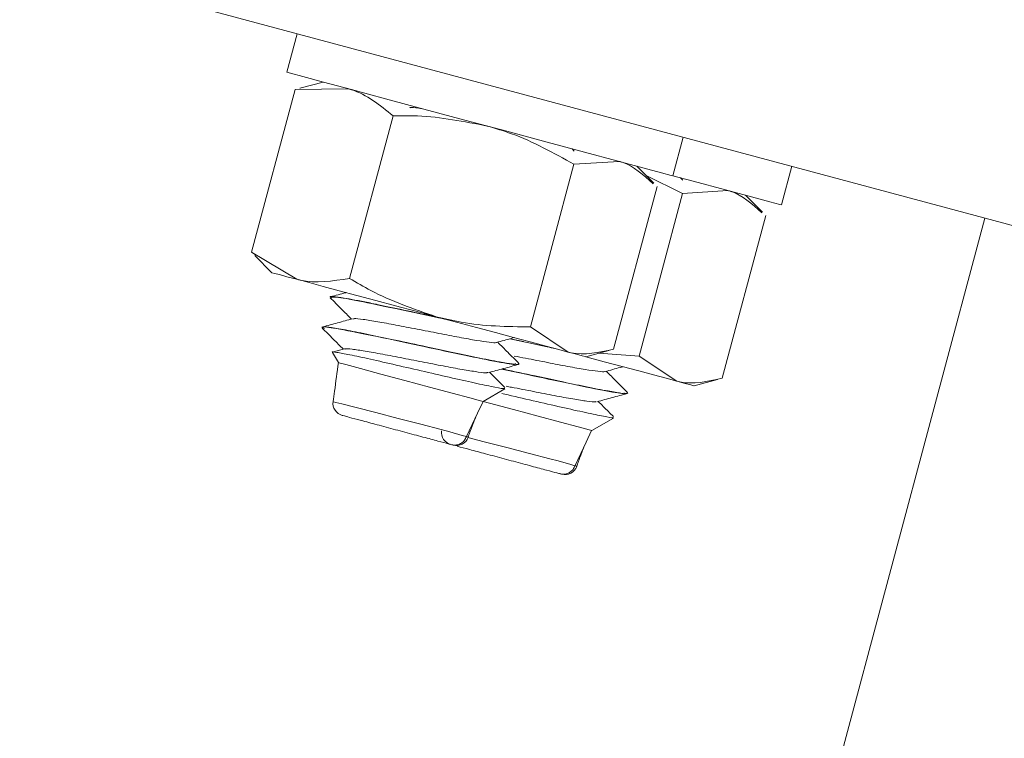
# Model space of a CAD drawing. Header units: millimetres. Extents: x -172 to 1038, y -1779 to -162.
# Tile 41 of 63: x 34 to 74, y -271 to -242. Entities that reach past the tile are written whole.
import ezdxf

# ---------------------------------------------------------------- set-up
doc = ezdxf.new("R2010")
doc.units = ezdxf.units.MM

msp = doc.modelspace()

# ---------------------------------------------------------------- linework, layer by layer
at = {"color": 7, "linetype": 'Continuous', "lineweight": 15}
for p, q in [((34.157, -239.516), (179.046, -278.339)), ((45.265, -242.492), (44.851, -244.038)), ((45.187, -244.729), (43.442, -251.238)), ((45.187, -244.729), (47.295, -244.693)), ((45.378, -244.712), (45.187, -244.729)), ((46.3, -244.426), (45.368, -244.676)), ((49.103, -245.778), (47.359, -252.287)), ((60.306, -248.179), (60.72, -246.633)), ((56.356, -247.188), (56.265, -247.096)), ((56.344, -247.718), (54.6, -254.228)), ((56.344, -247.718), (58.158, -247.603)), ((59.54, -248.473), (58.857, -247.791)), ((64.653, -249.344), (65.067, -247.798)), ((59.239, -248.172), (60.691, -248.883)), ((60.703, -248.352), (60.611, -248.261)), ((59.67, -248.61), (57.926, -255.119)), ((60.691, -248.883), (58.947, -255.392)), ((60.691, -248.883), (62.504, -248.768)), ((63.886, -249.638), (63.204, -248.955)), ((64.017, -249.774), (62.273, -256.283)), ((72.794, -249.869), (65.373, -277.564)), ((43.442, -251.238), (45.25, -252.323)), ((43.6, -251.347), (43.442, -251.238)), ((43.573, -251.374), (44.255, -252.057)), ((46.582, -253.033), (46.579, -253.043)), ((46.259, -254.241), (46.256, -254.25)), ((54.6, -254.228), (56.113, -255.234)), ((54.317, -254.812), (53.792, -254.7)), ((46.683, -255.257), (46.914, -255.657)), ((47.16, -255.109), (46.716, -255.229)), ((56.813, -255.421), (57.745, -255.172)), ((57.333, -255.282), (58.947, -255.392)), ((54.145, -255.717), (54.148, -255.707)), ((58.947, -255.392), (60.46, -256.399)), ((61.159, -256.586), (62.092, -256.336)), ((52.71, -257.21), (53.574, -256.711)), ((58.492, -256.882), (58.494, -256.872)), ((52.482, -257.678), (52.703, -257.208)), ((52.04, -258.612), (52.481, -257.677)), ((57.057, -258.375), (57.92, -257.876)), ((56.829, -258.843), (57.049, -258.373)), ((56.387, -259.776), (56.828, -258.842))]:
    msp.add_line(p, q, dxfattribs=at)
at = {"color": 7, "linetype": 'Continuous', "lineweight": 15, "flags": 128}
for points in [[(60.306, -248.179), (60.239, -248.161), (59.842, -248.055), (59.106, -247.857), (58.064, -247.578), (56.766, -247.23), (55.271, -246.83), (53.651, -246.396), (51.981, -245.948), (50.339, -245.508), (48.802, -245.096), (47.441, -244.732), (46.32, -244.431), (45.492, -244.209), (44.995, -244.076), (44.851, -244.038)], [(64.653, -249.344), (64.586, -249.326), (64.189, -249.219), (63.452, -249.022), (62.411, -248.743), (61.112, -248.395), (60.306, -248.179)], [(45.25, -252.323), (44.853, -252.217), (44.553, -252.136), (44.355, -252.083), (44.262, -252.059), (44.255, -252.057)], [(50.829, -253.818), (50.008, -253.598), (49.196, -253.381), (48.407, -253.169), (47.654, -252.967), (46.95, -252.779), (46.308, -252.607), (45.738, -252.454), (45.25, -252.323)], [(56.113, -255.234), (55.689, -255.121), (55.177, -254.983), (54.586, -254.825), (53.925, -254.648), (53.207, -254.455), (52.442, -254.25), (51.645, -254.037), (50.829, -253.818)], [(56.813, -255.421), (56.79, -255.416), (56.668, -255.383), (56.441, -255.322), (56.113, -255.234)], [(46.914, -255.657), (46.933, -255.662), (47.212, -255.737), (47.796, -255.893), (48.616, -256.113), (49.576, -256.37), (50.564, -256.635), (51.463, -256.876), (52.17, -257.065), (52.6, -257.18), (52.71, -257.21)], [(60.46, -256.399), (60.036, -256.285), (59.524, -256.148), (58.933, -255.99), (58.272, -255.813), (57.553, -255.62), (56.813, -255.421)], [(61.159, -256.586), (61.137, -256.58), (61.015, -256.548), (60.788, -256.487), (60.46, -256.399)], [(52.71, -257.21), (52.963, -257.278), (53.923, -257.535), (54.91, -257.8), (55.81, -258.041), (56.516, -258.23), (56.946, -258.345), (57.057, -258.375)]]:
    msp.add_lwpolyline(points, dxfattribs=at)
at = {"color": 8, "linetype": 'Continuous', "lineweight": 15, "flags": 128}
for points in [[(46.72, -257.22), (46.809, -257.246), (47.054, -257.311), (47.626, -257.459), (48.406, -257.659), (49.308, -257.89), (50.22, -258.126), (51.033, -258.338), (51.369, -258.428), (51.874, -258.568), (52.037, -258.617), (52.037, -258.617), (52.037, -258.617)], [(52.096, -258.655), (52.752, -258.824), (53.654, -259.055), (54.567, -259.29), (55.379, -259.503), (55.716, -259.593), (56.221, -259.733), (56.384, -259.782), (56.384, -259.782), (56.384, -259.782)]]:
    msp.add_lwpolyline(points, dxfattribs=at)
at = {"color": 7, "linetype": 'Continuous', "lineweight": 15}
for centre, start, end in [((47.196, -257.285), 172.2984, 255.0093), ((51.543, -258.45), 172.3001, 255.0076), ((51.637, -258.475), 254.9982, 339.8914), ((55.983, -259.64), 254.9976, 339.8943)]:
    msp.add_arc(centre, 0.5, start, end, dxfattribs=at)
for points, knots in [([(47.295, -244.693), (47.341, -244.706), (48, -244.891), (48.572, -245.35), (49.103, -245.778)], [0, 0, 0, 0, 0.070214, 1, 1, 1, 1]), ([(49.777, -245.458), (49.783, -245.452), (49.807, -245.43), (49.99, -245.448), (50.23, -245.485), (50.284, -245.493)], [0, 0, 0, 0, 0.215571, 0.826041, 1, 1, 1, 1]), ([(49.103, -245.778), (49.429, -245.775), (50.698, -245.762), (51.947, -246.006), (52.874, -246.187)], [0, 0, 0, 0, 0.2575492, 1, 1, 1, 1]), ([(52.874, -246.187), (53.201, -246.284), (54.418, -246.643), (55.531, -247.264), (56.344, -247.718)], [0, 0, 0, 0, 0.268633, 1, 1, 1, 1]), ([(58.158, -247.603), (58.197, -247.614), (58.698, -247.756), (59.122, -248.143), (59.513, -248.5)], [0, 0, 0, 0, 0.078439, 1, 1, 1, 1]), ([(62.504, -248.768), (62.544, -248.779), (63.045, -248.92), (63.469, -249.308), (63.86, -249.665)], [0, 0, 0, 0, 0.078434, 1, 1, 1, 1]), ([(45.25, -252.323), (45.297, -252.335), (45.96, -252.504), (46.685, -252.392), (47.359, -252.287)], [0, 0, 0, 0, 0.070214, 1, 1, 1, 1]), ([(47.359, -252.287), (47.64, -252.453), (48.732, -253.098), (49.936, -253.511), (50.829, -253.818)], [0, 0, 0, 0, 0.257551, 1, 1, 1, 1]), ([(51.073, -253.884), (50.977, -253.863), (50.612, -253.785), (49.839, -253.619), (49.097, -253.461), (48.62, -253.36), (48.489, -253.333), (48.439, -253.322), (48.427, -253.32), (48.426, -253.32), (48.425, -253.32), (48.425, -253.32), (48.425, -253.32), (48.425, -253.32), (48.425, -253.319), (48.424, -253.319), (48.422, -253.319), (48.415, -253.317), (48.309, -253.295), (47.81, -253.194), (47.135, -253.067), (46.721, -253.014), (46.543, -253.003), (46.593, -253.034), (46.598, -253.037)], [0, 0, 0, 0, 0.0436573, 0.1655422, 0.3443202, 0.3862207, 0.4071741, 0.412412, 0.4130669, 0.4132304, 0.4132703, 0.4132913, 0.4132944, 0.4132975, 0.4133156, 0.4133894, 0.4136901, 0.4143262, 0.4173649, 0.469888, 0.6891756, 0.8531826, 0.985895, 1, 1, 1, 1]), ([(47.223, -252.852), (47.217, -252.854), (47.01, -252.91), (46.802, -252.966), (46.601, -253.02)], [0, 0, 0, 0, 0.029603, 1, 1, 1, 1]), ([(46.589, -253.063), (46.736, -253.211), (47.019, -253.494), (47.301, -253.778), (47.436, -253.914)], [0, 0, 0, 0, 0.520705, 1, 1, 1, 1]), ([(46.619, -253.071), (46.628, -253.047), (46.645, -252.995), (47.538, -253.148), (48.99, -253.446), (50.418, -253.755), (51.139, -253.907), (51.247, -253.93)], [0, 0, 0, 0, 0.211588, 0.444524, 0.676388, 0.951617, 1, 1, 1, 1]), ([(47.484, -253.901), (47.283, -253.956), (46.881, -254.065), (46.479, -254.173), (46.278, -254.227)], [0, 0, 0, 0, 0.499644, 1, 1, 1, 1]), ([(47.514, -253.911), (47.525, -253.904), (47.558, -253.882), (47.885, -253.922), (48.452, -254.008), (49.206, -254.15), (50.059, -254.315), (50.941, -254.487), (51.769, -254.65), (52.478, -254.775), (52.973, -254.846), (53.225, -254.87), (53.229, -254.847), (53.229, -254.845)], [0, 0, 0, 0, 0.047047, 0.150499, 0.256069, 0.359435, 0.464202, 0.569322, 0.672462, 0.777966, 0.881847, 0.986029, 1, 1, 1, 1]), ([(50.829, -253.818), (51.161, -253.898), (52.395, -254.196), (53.669, -254.214), (54.6, -254.228)], [0, 0, 0, 0, 0.268633, 1, 1, 1, 1]), ([(46.266, -254.271), (46.413, -254.418), (46.695, -254.702), (46.977, -254.985), (47.113, -255.121)], [0, 0, 0, 0, 0.520719, 1, 1, 1, 1]), ([(46.356, -254.295), (46.317, -254.271), (46.198, -254.194), (46.795, -254.28), (48.153, -254.542), (50.038, -254.948), (51.83, -255.337), (53.188, -255.609), (54.014, -255.76), (54.007, -255.713), (54.004, -255.698)], [0, 0, 0, 0, 0.064439, 0.200225, 0.36199, 0.522845, 0.65898, 0.796956, 0.932774, 1, 1, 1, 1]), ([(54.115, -255.699), (54.123, -255.706), (54.162, -255.742), (53.913, -255.72), (53.367, -255.632), (52.514, -255.467), (51.483, -255.249), (50.363, -255.008), (49.221, -254.764), (48.14, -254.533), (47.241, -254.353), (46.626, -254.248), (46.287, -254.206), (46.304, -254.241), (46.31, -254.254)], [0, 0, 0, 0, 0.024968, 0.116112, 0.202591, 0.306596, 0.398398, 0.480756, 0.582842, 0.674137, 0.764989, 0.862008, 0.945271, 1, 1, 1, 1]), ([(53.244, -254.849), (53.445, -254.794), (53.682, -254.73), (53.919, -254.666), (53.956, -254.656)], [0, 0, 0, 0, 0.846785, 1, 1, 1, 1]), ([(54.138, -255.686), (53.991, -255.539), (53.708, -255.255), (53.426, -254.972), (53.291, -254.836)], [0, 0, 0, 0, 0.520819, 1, 1, 1, 1]), ([(53.77, -254.706), (54.28, -254.815), (54.906, -254.949), (55.485, -255.072), (55.594, -255.095)], [0, 0, 0, 0, 0.81361, 1, 1, 1, 1]), ([(46.692, -255.252), (46.686, -255.25), (46.617, -255.215), (46.823, -255.241), (47.325, -255.331), (48.166, -255.513), (49.217, -255.753), (50.376, -256.017), (51.512, -256.281), (52.512, -256.503), (53.222, -256.651), (53.587, -256.715), (53.563, -256.689), (53.557, -256.682)], [0, 0, 0, 0, 0.0081033, 0.109089, 0.2104351, 0.3144276, 0.418367, 0.5246998, 0.6316829, 0.7398961, 0.8499021, 0.9600415, 1, 1, 1, 1]), ([(47.178, -255.114), (47.179, -255.111), (47.186, -255.088), (47.446, -255.115), (47.95, -255.185), (48.666, -255.315), (49.498, -255.477), (50.379, -255.648), (51.23, -255.817), (51.979, -255.953), (52.537, -256.039), (52.853, -256.076), (52.881, -256.054), (52.89, -256.047)], [0, 0, 0, 0, 0.018326, 0.121405, 0.226818, 0.331031, 0.434886, 0.540398, 0.643546, 0.748652, 0.853442, 0.956795, 1, 1, 1, 1]), ([(56.113, -255.234), (56.153, -255.244), (56.716, -255.386), (57.343, -255.248), (57.926, -255.119)], [0, 0, 0, 0, 0.070216, 1, 1, 1, 1]), ([(46.914, -255.657), (46.863, -256.039), (46.793, -256.56), (46.72, -257.08), (46.7, -257.218)], [0, 0, 0, 0, 0.734659, 1, 1, 1, 1]), ([(52.92, -256.056), (53.121, -256.002), (53.523, -255.893), (53.925, -255.784), (54.127, -255.73)], [0, 0, 0, 0, 0.499633, 1, 1, 1, 1]), ([(53.954, -255.393), (54.105, -255.422), (54.535, -255.505), (55.29, -255.653), (56.115, -255.815), (56.825, -255.939), (57.319, -256.011), (57.572, -256.035), (57.575, -256.012), (57.576, -256.009)], [0, 0, 0, 0, 0.095407, 0.272882, 0.447014, 0.625138, 0.80052, 0.976413, 1, 1, 1, 1]), ([(53.573, -256.651), (53.506, -256.584), (53.304, -256.382), (53.103, -256.179), (52.968, -256.043)], [0, 0, 0, 0, 0.329396, 1, 1, 1, 1]), ([(53.446, -255.914), (53.79, -255.986), (54.661, -256.171), (56.184, -256.504), (57.533, -256.773), (58.361, -256.925), (58.354, -256.878), (58.351, -256.863)], [0, 0, 0, 0, 0.156485, 0.397143, 0.641057, 0.881159, 1, 1, 1, 1]), ([(58.462, -256.863), (58.47, -256.871), (58.509, -256.907), (58.26, -256.885), (57.714, -256.796), (56.861, -256.632), (55.828, -256.414), (54.717, -256.174), (53.9, -255.999), (53.493, -255.913), (53.469, -255.908)], [0, 0, 0, 0, 0.042372, 0.197047, 0.343804, 0.520307, 0.676097, 0.815861, 0.989106, 1, 1, 1, 1]), ([(57.591, -256.013), (57.792, -255.959), (58.029, -255.895), (58.266, -255.83), (58.302, -255.821)], [0, 0, 0, 0, 0.846785, 1, 1, 1, 1]), ([(58.484, -256.851), (58.337, -256.703), (58.055, -256.42), (57.773, -256.136), (57.638, -256.001)], [0, 0, 0, 0, 0.520819, 1, 1, 1, 1]), ([(60.46, -256.399), (60.499, -256.409), (61.063, -256.551), (61.69, -256.412), (62.273, -256.283)], [0, 0, 0, 0, 0.070214, 1, 1, 1, 1]), ([(53.456, -256.893), (53.494, -256.901), (53.881, -256.989), (54.731, -257.184), (55.856, -257.445), (56.859, -257.668), (57.569, -257.816), (57.933, -257.879), (57.91, -257.853), (57.903, -257.846)], [0, 0, 0, 0, 0.019808, 0.199003, 0.379295, 0.561663, 0.747048, 0.932659, 1, 1, 1, 1]), ([(53.634, -256.601), (53.705, -256.615), (54.051, -256.681), (54.73, -256.813), (55.576, -256.981), (56.325, -257.118), (56.884, -257.204), (57.2, -257.241), (57.228, -257.219), (57.236, -257.212)], [0, 0, 0, 0, 0.046189, 0.224275, 0.39837, 0.575771, 0.752635, 0.927076, 1, 1, 1, 1]), ([(57.267, -257.221), (57.468, -257.166), (57.87, -257.057), (58.272, -256.949), (58.473, -256.895)], [0, 0, 0, 0, 0.4996199, 1, 1, 1, 1]), ([(57.919, -257.816), (57.853, -257.749), (57.651, -257.547), (57.449, -257.344), (57.314, -257.208)], [0, 0, 0, 0, 0.329396, 1, 1, 1, 1]), ([(51.448, -258.942), (51.408, -258.932), (51.299, -258.902), (50.995, -258.821), (50.53, -258.696), (49.961, -258.544), (49.2, -258.34), (48.449, -258.139), (47.798, -257.964), (47.37, -257.85), (47.1, -257.777), (47.081, -257.772), (47.07, -257.769)], [0, 0, 0, 0, 0.066965, 0.182181, 0.239158, 0.354342, 0.470037, 0.585077, 0.698576, 0.810514, 0.888628, 1, 1, 1, 1]), ([(52.102, -258.658), (52.154, -258.509), (52.258, -258.217), (52.381, -257.912), (52.442, -257.762)], [0, 0, 0, 0, 0.509432, 1, 1, 1, 1]), ([(52.038, -258.617), (52.014, -258.669), (51.968, -258.772), (51.841, -258.886), (51.688, -258.954), (51.56, -258.962), (51.481, -258.951), (51.457, -258.945), (51.448, -258.942)], [0, 0, 0, 0, 0.22417, 0.448329, 0.672498, 0.896686, 0.960776, 1, 1, 1, 1]), ([(52.037, -258.617), (52.037, -258.617), (52.037, -258.617), (52.037, -258.617), (52.038, -258.617)], [0, 0, 0, 0, 0.037438, 1, 1, 1, 1]), ([(52.038, -258.617), (52.038, -258.616), (52.039, -258.614), (52.04, -258.612), (52.04, -258.612)], [0, 0, 0, 0, 0.6901584, 1, 1, 1, 1]), ([(56.449, -259.823), (56.501, -259.674), (56.604, -259.382), (56.728, -259.076), (56.788, -258.926)], [0, 0, 0, 0, 0.509427, 1, 1, 1, 1]), ([(55.795, -260.107), (55.754, -260.096), (55.646, -260.067), (55.342, -259.986), (54.876, -259.861), (54.308, -259.709), (53.548, -259.505), (52.793, -259.303), (52.155, -259.132), (51.784, -259.032), (51.68, -259.004), (51.669, -259.001)], [0, 0, 0, 0, 0.081282, 0.221131, 0.290291, 0.4301, 0.57053, 0.710165, 0.847931, 0.983801, 1, 1, 1, 1]), ([(56.384, -259.782), (56.361, -259.833), (56.315, -259.936), (56.187, -260.051), (56.034, -260.119), (55.907, -260.127), (55.828, -260.115), (55.804, -260.109), (55.795, -260.107)], [0, 0, 0, 0, 0.224165, 0.448325, 0.672499, 0.896689, 0.96078, 1, 1, 1, 1]), ([(56.384, -259.782), (56.385, -259.78), (56.385, -259.778), (56.386, -259.777), (56.387, -259.776)], [0, 0, 0, 0, 0.689596, 1, 1, 1, 1]), ([(56.384, -259.782), (56.384, -259.782), (56.384, -259.782), (56.384, -259.782), (56.384, -259.782)], [0, 0, 0, 0, 0.037604, 1, 1, 1, 1])]:
    msp.add_open_spline(points, degree=3, knots=knots, dxfattribs=at)
at = {"color": 8, "linetype": 'Continuous', "lineweight": 15}
for points, knots in [([(52.04, -258.612), (52.04, -258.612), (52.049, -258.612), (52.081, -258.639), (52.116, -258.647), (52.103, -258.645), (52.101, -258.645)], [0, 0, 0, 0, 0.0001, 0.178414, 0.883186, 1, 1, 1, 1]), ([(56.387, -259.776), (56.387, -259.776), (56.395, -259.776), (56.428, -259.804), (56.462, -259.811), (56.45, -259.81), (56.448, -259.809)], [0, 0, 0, 0, 0.0001, 0.178402, 0.883186, 1, 1, 1, 1])]:
    msp.add_open_spline(points, degree=3, knots=knots, dxfattribs=at)

doc.saveas('drawing.dxf')
